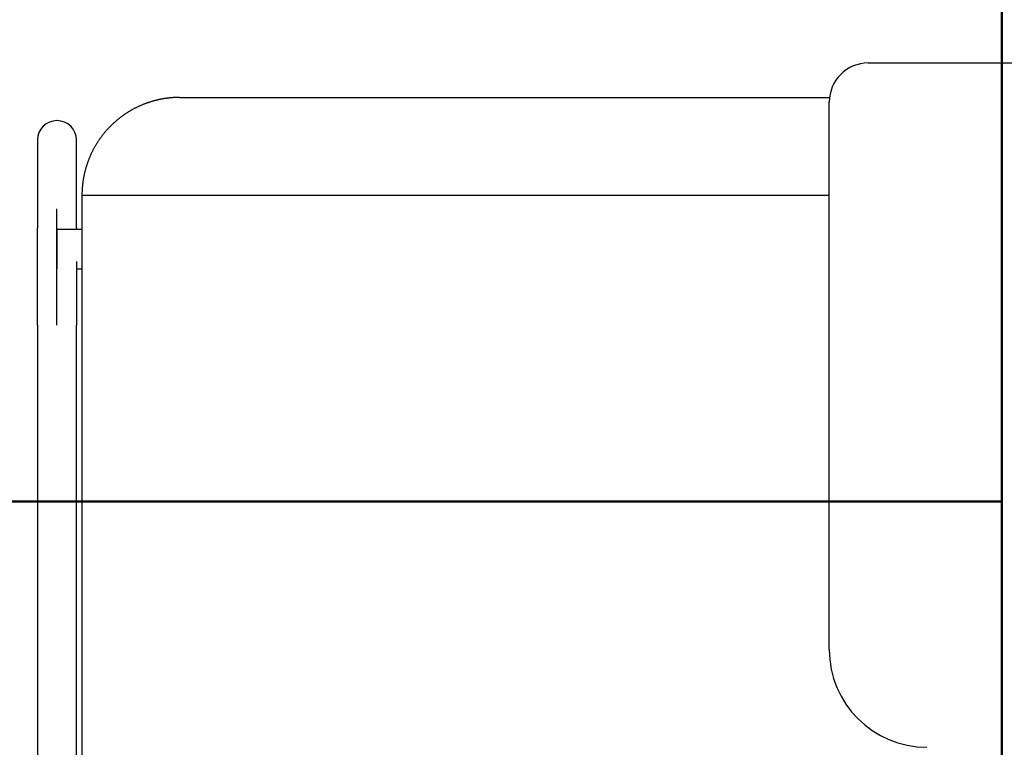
# Model space of a CAD drawing. Header units: metres. Extents: x -1 to 430, y -6 to 31.
# Tile 110 of 169: x 419.05 to 419.554, y 14.398 to 14.771. Entities that reach past the tile are written whole.
import ezdxf

# ---------------------------------------------------------------- set-up
doc = ezdxf.new("R2010")
doc.units = ezdxf.units.M
doc.linetypes.add('CONTINUA', pattern=[0])
doc.layers.add('P3 MOBLES', color=7, linetype='CONTINUA', lineweight=25)
doc.layers.add('PA MOBLES', color=7, linetype='CONTINUA', lineweight=25)

# ---------------------------------------------------------------- blocks, each defined once
blk = doc.blocks.new('OBJETO_COMPLEJO_78')
at = {"layer": 'P3 MOBLES', "color": 202, "linetype": 'CONTINUA', "lineweight": 50, "transparency": 33554687}
blk.add_lwpolyline([(418.75288, 14.5242), (418.75288, 15.92538), (419.55295, 15.92538), (419.55295, 14.5242), (418.75288, 14.5242)], close=True, dxfattribs=at)
blk = doc.blocks.new('OBJETO_COMPLEJO_80')
at = {"layer": 'P3 MOBLES', "color": 202, "linetype": 'CONTINUA', "lineweight": 50, "transparency": 33554687}
blk.add_lwpolyline([(418.75288, 13.12302), (418.75288, 14.5242), (419.55295, 14.5242), (419.55295, 13.12302), (418.75288, 13.12302)], close=True, dxfattribs=at)

msp = doc.modelspace()

# ---------------------------------------------------------------- linework, layer by layer
at = {"layer": 'PA MOBLES', "color": 180, "transparency": 33554687}
for p, q in [((419.48465, 14.74848), (419.74465, 14.74848)), ((419.13216, 14.73083), (419.46479, 14.73083)), ((419.46465, 14.44848), (419.46465, 14.72848)), ((419.05938, 14.70909), (419.05938, 14.66403)), ((419.07938, 14.66403), (419.07938, 14.70909)), ((419.08216, 14.68083), (419.46465, 14.68083)), ((419.08216, 14.68083), (419.08216, 14.33082)), ((419.06938, 14.61434), (419.06938, 14.67391)), ((419.06938, 14.66322), (419.06938, 14.64322)), ((419.08216, 14.66322), (419.06938, 14.66322)), ((419.07938, 14.64322), (419.08216, 14.64322)), ((419.05938, 14.61434), (419.05938, 14.35384)), ((419.07938, 14.35384), (419.07938, 14.61434))]:
    msp.add_line(p, q, dxfattribs=at)
for points in [[(419.12024, 14.72939), (419.11999, 14.72932), (419.11974, 14.72926), (419.11949, 14.7292), (419.11924, 14.72913), (419.11898, 14.72906), (419.11873, 14.72899), (419.11849, 14.72892), (419.11824, 14.72885), (419.11799, 14.72878), (419.11774, 14.7287), (419.11749, 14.72863), (419.11724, 14.72855), (419.11699, 14.72847), (419.11675, 14.72839), (419.1165, 14.72831), (419.11625, 14.72823), (419.11601, 14.72815), (419.11576, 14.72806), (419.11552, 14.72798), (419.11527, 14.72789), (419.11503, 14.7278), (419.11479, 14.72771), (419.11454, 14.72762), (419.1143, 14.72753), (419.11406, 14.72744), (419.11382, 14.72734), (419.11357, 14.72725), (419.11333, 14.72715), (419.11309, 14.72705), (419.11285, 14.72695), (419.11255, 14.72682), (419.11224, 14.72669), (419.11194, 14.72656), (419.11163, 14.72642), (419.11133, 14.72628), (419.11102, 14.72614), (419.11072, 14.726), (419.11042, 14.72586), (419.11012, 14.72571), (419.10982, 14.72556), (419.10953, 14.72541), (419.10923, 14.72526), (419.10894, 14.72511), (419.10864, 14.72495), (419.10835, 14.7248), (419.10806, 14.72464), (419.10777, 14.72448), (419.10748, 14.72431), (419.10719, 14.72415), (419.10691, 14.72398), (419.10662, 14.72381), (419.10634, 14.72365), (419.10606, 14.72347), (419.10577, 14.7233), (419.1055, 14.72313), (419.10522, 14.72295), (419.10494, 14.72277), (419.10467, 14.72259), (419.10439, 14.72241), (419.10412, 14.72223), (419.10385, 14.72204), (419.10358, 14.72186), (419.10331, 14.72167), (419.10305, 14.72148), (419.10278, 14.72129), (419.10252, 14.7211), (419.10226, 14.7209), (419.102, 14.72071), (419.10174, 14.72051), (419.10148, 14.72031), (419.10123, 14.72011), (419.10097, 14.71991), (419.10072, 14.71971), (419.10047, 14.7195), (419.10022, 14.7193), (419.09998, 14.71909), (419.09973, 14.71889), (419.09949, 14.71868), (419.09925, 14.71847), (419.09901, 14.71826), (419.09877, 14.71805), (419.09853, 14.71783), (419.0983, 14.71762), (419.09807, 14.7174), (419.09783, 14.71719), (419.09761, 14.71697), (419.09738, 14.71675), (419.09715, 14.71653), (419.09693, 14.71631), (419.09671, 14.71609), (419.09649, 14.71587), (419.09627, 14.71565), (419.09606, 14.71542), (419.09584, 14.7152), (419.09563, 14.71497), (419.09542, 14.71474), (419.0952, 14.71451), (419.09499, 14.71428), (419.09478, 14.71404), (419.09457, 14.7138), (419.09437, 14.71357), (419.09416, 14.71332), (419.09395, 14.71308), (419.09375, 14.71284), (419.09354, 14.71259), (419.09334, 14.71235), (419.09314, 14.7121), (419.09294, 14.71185), (419.09274, 14.71159), (419.09255, 14.71134), (419.09235, 14.71108), (419.09216, 14.71083), (419.09196, 14.71057), (419.09177, 14.71031), (419.09158, 14.71004), (419.09139, 14.70978), (419.0912, 14.70951), (419.09102, 14.70925), (419.09083, 14.70898), (419.09065, 14.70871), (419.09047, 14.70844), (419.09029, 14.70817), (419.09011, 14.70789), (419.08994, 14.70761), (419.08976, 14.70734), (419.08959, 14.70706), (419.08942, 14.70678), (419.08925, 14.7065), (419.08908, 14.70621), (419.08892, 14.70593), (419.08875, 14.70564), (419.08859, 14.70536), (419.08843, 14.70507), (419.08827, 14.70478), (419.08811, 14.70449), (419.08796, 14.7042), (419.0878, 14.70391), (419.08765, 14.70361), (419.0875, 14.70332), (419.08735, 14.70302), (419.08721, 14.70272), (419.08706, 14.70242), (419.08692, 14.70212), (419.08678, 14.70182), (419.08664, 14.70152), (419.0865, 14.70122), (419.08637, 14.70092), (419.08624, 14.70061), (419.08611, 14.70031), (419.08598, 14.7), (419.08585, 14.69969), (419.08573, 14.69938), (419.08561, 14.69907), (419.08548, 14.69876), (419.08537, 14.69845), (419.08525, 14.69814), (419.08514, 14.69783), (419.08502, 14.69752), (419.08491, 14.6972), (419.08481, 14.69689), (419.0847, 14.69657), (419.0846, 14.69626), (419.0845, 14.69594), (419.0844, 14.69562), (419.0843, 14.6953), (419.0842, 14.69499), (419.08411, 14.69467), (419.08402, 14.69435), (419.08393, 14.69403), (419.08384, 14.69371), (419.08376, 14.69339), (419.08368, 14.69307), (419.0836, 14.69274), (419.08352, 14.69242), (419.08344, 14.6921), (419.08337, 14.69178), (419.0833, 14.69145), (419.08323, 14.69113), (419.08316, 14.69081), (419.0831, 14.69049), (419.08304, 14.69016), (419.08298, 14.68984), (419.08292, 14.68951), (419.08286, 14.68919), (419.08281, 14.68887), (419.08276, 14.68854), (419.08271, 14.68822), (419.08266, 14.68789), (419.08261, 14.68757), (419.08257, 14.68725), (419.08253, 14.68692), (419.08249, 14.6866), (419.08245, 14.68627), (419.08242, 14.68595), (419.08239, 14.68563), (419.08236, 14.68531), (419.08233, 14.68498), (419.0823, 14.68466), (419.08228, 14.68434), (419.08226, 14.68402), (419.08224, 14.6837), (419.08222, 14.68337), (419.08221, 14.68305), (419.08219, 14.68273), (419.08218, 14.68242), (419.08217, 14.6821), (419.08217, 14.68178), (419.08216, 14.68146), (419.08216, 14.68114), (419.08216, 14.68083)], [(419.13216, 14.73083), (419.13191, 14.73083), (419.13166, 14.73082), (419.13141, 14.73082), (419.13116, 14.73082), (419.1309, 14.73081), (419.13065, 14.7308), (419.13039, 14.7308), (419.13013, 14.73079), (419.12987, 14.73077), (419.12961, 14.73076), (419.12935, 14.73075), (419.12909, 14.73073), (419.12883, 14.73071), (419.12857, 14.7307), (419.1283, 14.73068), (419.12804, 14.73066), (419.12777, 14.73063), (419.12751, 14.73061), (419.12724, 14.73058), (419.12697, 14.73056), (419.12671, 14.73053), (419.12644, 14.7305), (419.12617, 14.73047), (419.1259, 14.73043), (419.12564, 14.7304), (419.12537, 14.73036), (419.1251, 14.73033), (419.12483, 14.73029), (419.12456, 14.73025), (419.12429, 14.73021), (419.12416, 14.73018), (419.12402, 14.73016), (419.12388, 14.73014), (419.12375, 14.73012), (419.12361, 14.73009), (419.12347, 14.73007), (419.12334, 14.73004), (419.1232, 14.73002), (419.12306, 14.72999), (419.12293, 14.72997), (419.12279, 14.72994), (419.12266, 14.72992), (419.12252, 14.72989), (419.12239, 14.72986), (419.12225, 14.72984), (419.12211, 14.72981), (419.12198, 14.72978), (419.12184, 14.72975), (419.12171, 14.72972), (419.12157, 14.72969), (419.12144, 14.72967), (419.12131, 14.72964), (419.12117, 14.72961), (419.12104, 14.72958), (419.1209, 14.72954), (419.12077, 14.72951), (419.12064, 14.72948), (419.1205, 14.72945), (419.12037, 14.72942), (419.12024, 14.72939)], [(419.05938, 14.61434), (419.05938, 14.61499), (419.05938, 14.61564), (419.05938, 14.61629), (419.05938, 14.61694), (419.05938, 14.61758), (419.05938, 14.61823), (419.05938, 14.61888), (419.05938, 14.61952), (419.05938, 14.62017), (419.05938, 14.62081), (419.05938, 14.62146), (419.05938, 14.6221), (419.05938, 14.62274), (419.05938, 14.62337), (419.05938, 14.62401), (419.05938, 14.62465), (419.05938, 14.62528), (419.05938, 14.62591), (419.05938, 14.62654), (419.05938, 14.62717), (419.05938, 14.62779), (419.05938, 14.62842), (419.05938, 14.62904), (419.05938, 14.62966), (419.05938, 14.63027), (419.05938, 14.63089), (419.05938, 14.6315), (419.05938, 14.63211), (419.05938, 14.63272), (419.05938, 14.63332), (419.05938, 14.63392), (419.05938, 14.63452), (419.05938, 14.63511), (419.05938, 14.6357), (419.05938, 14.63628), (419.05938, 14.63687), (419.05938, 14.63744), (419.05938, 14.63802), (419.05938, 14.63859), (419.05938, 14.63915), (419.05938, 14.63971), (419.05938, 14.64027), (419.05938, 14.64082), (419.05938, 14.64137), (419.05938, 14.64191), (419.05938, 14.64245), (419.05938, 14.64298), (419.05938, 14.64351), (419.05938, 14.64403), (419.05938, 14.64455), (419.05938, 14.64507), (419.05938, 14.64558), (419.05938, 14.64608), (419.05938, 14.64658), (419.05938, 14.64707), (419.05938, 14.64756), (419.05938, 14.64804), (419.05938, 14.64852), (419.05938, 14.64899), (419.05938, 14.64946), (419.05938, 14.64986), (419.05938, 14.65026), (419.05938, 14.65065), (419.05938, 14.65104), (419.05938, 14.65142), (419.05938, 14.6518), (419.05938, 14.65218), (419.05938, 14.65254), (419.05938, 14.65291), (419.05938, 14.65327), (419.05938, 14.65362), (419.05938, 14.65397), (419.05938, 14.65431), (419.05938, 14.65465), (419.05938, 14.65498), (419.05938, 14.65531), (419.05938, 14.65563), (419.05938, 14.65595), (419.05938, 14.65626), (419.05938, 14.65657), (419.05938, 14.65687), (419.05938, 14.65716), (419.05938, 14.65745), (419.05938, 14.65774), (419.05938, 14.65802), (419.05938, 14.65829), (419.05938, 14.65856), (419.05938, 14.65882), (419.05938, 14.65908), (419.05938, 14.65933), (419.05938, 14.65958), (419.05938, 14.65981), (419.05938, 14.66005), (419.05938, 14.66028), (419.05938, 14.6605), (419.05938, 14.66071), (419.05938, 14.66092), (419.05938, 14.66112), (419.05938, 14.66132), (419.05938, 14.66151), (419.05938, 14.6617), (419.05938, 14.66188), (419.05938, 14.66205), (419.05938, 14.66222), (419.05938, 14.66238), (419.05938, 14.66253), (419.05938, 14.66268), (419.05938, 14.66282), (419.05938, 14.66295), (419.05938, 14.66308), (419.05938, 14.66321), (419.05938, 14.66332), (419.05938, 14.66343), (419.05938, 14.66354), (419.05938, 14.66364), (419.05938, 14.66373), (419.05938, 14.66381), (419.05938, 14.66389), (419.05938, 14.66396), (419.05938, 14.66403)], [(419.07938, 14.66403), (419.07938, 14.66401), (419.07938, 14.66399), (419.07938, 14.66397), (419.07938, 14.66395), (419.07938, 14.66393), (419.07938, 14.66391), (419.07938, 14.66389), (419.07938, 14.66386), (419.07938, 14.66384), (419.07938, 14.66382), (419.07938, 14.66379), (419.07938, 14.66377), (419.07938, 14.66374), (419.07938, 14.66371), (419.07938, 14.66369), (419.07938, 14.66366), (419.07938, 14.66363), (419.07938, 14.6636), (419.07938, 14.66357), (419.07938, 14.66355), (419.07938, 14.66351), (419.07938, 14.66348), (419.07938, 14.66345), (419.07938, 14.66342), (419.07938, 14.66339), (419.07938, 14.66336), (419.07938, 14.66332), (419.07938, 14.66329), (419.07938, 14.66325), (419.07938, 14.66322)], [(419.07938, 14.64689), (419.07938, 14.64686), (419.07938, 14.64682), (419.07938, 14.64679), (419.07938, 14.64675), (419.07938, 14.64672), (419.07938, 14.64668), (419.07938, 14.64665), (419.07938, 14.64661), (419.07938, 14.64658), (419.07938, 14.64654), (419.07938, 14.64651), (419.07938, 14.64647), (419.07938, 14.64643), (419.07938, 14.6464), (419.07938, 14.64636), (419.07938, 14.64633), (419.07938, 14.64629), (419.07938, 14.64626), (419.07938, 14.64622), (419.07938, 14.64619), (419.07938, 14.64615), (419.07938, 14.64611), (419.07938, 14.64608), (419.07938, 14.64604), (419.07938, 14.64601), (419.07938, 14.64597), (419.07938, 14.64593), (419.07938, 14.6459), (419.07938, 14.64586), (419.07938, 14.64583), (419.07938, 14.64538), (419.07938, 14.64493), (419.07938, 14.64448), (419.07938, 14.64403), (419.07938, 14.64357), (419.07938, 14.64311), (419.07938, 14.64264), (419.07938, 14.64217), (419.07938, 14.6417), (419.07938, 14.64122), (419.07938, 14.64074), (419.07938, 14.64026), (419.07938, 14.63977), (419.07938, 14.63928), (419.07938, 14.63879), (419.07938, 14.63829), (419.07938, 14.63779), (419.07938, 14.63729), (419.07938, 14.63678), (419.07938, 14.63628), (419.07938, 14.63577), (419.07938, 14.63525), (419.07938, 14.63473), (419.07938, 14.63421), (419.07938, 14.63369), (419.07938, 14.63317), (419.07938, 14.63264), (419.07938, 14.63211), (419.07938, 14.63158), (419.07938, 14.63104), (419.07938, 14.6305), (419.07938, 14.62996), (419.07938, 14.62942), (419.07938, 14.62888), (419.07938, 14.62834), (419.07938, 14.62779), (419.07938, 14.62724), (419.07938, 14.62669), (419.07938, 14.62614), (419.07938, 14.62559), (419.07938, 14.62504), (419.07938, 14.62448), (419.07938, 14.62393), (419.07938, 14.62337), (419.07938, 14.62281), (419.07938, 14.62225), (419.07938, 14.62169), (419.07938, 14.62113), (419.07938, 14.62057), (419.07938, 14.62), (419.07938, 14.61944), (419.07938, 14.61888), (419.07938, 14.61831), (419.07938, 14.61774), (419.07938, 14.61718), (419.07938, 14.61661), (419.07938, 14.61604), (419.07938, 14.61547), (419.07938, 14.61491), (419.07938, 14.61434)]]:
    msp.add_lwpolyline(points, dxfattribs=at)
for centre, radius, start, end in [((419.48465, 14.72848), 0.02, 90, 180), ((419.51465, 14.44848), 0.05, 180, 270)]:
    msp.add_arc(centre, radius, start, end, dxfattribs=at)
for start_param, end_param in [(4.712389, 6.283185), (3.141593, 4.712389)]:
    msp.add_ellipse((419.06938, 14.70909), major_axis=(-0.01, 0), ratio=0.987805, start_param=start_param, end_param=end_param, dxfattribs=at)

# ---------------------------------------------------------------- block references
at = {"layer": 'P3 MOBLES', "color": 202, "linetype": 'CONTINUA', "lineweight": 50, "transparency": 33554687}
for name in ['OBJETO_COMPLEJO_78', 'OBJETO_COMPLEJO_80']:
    msp.add_blockref(name, (0, 0), dxfattribs=at)

doc.saveas('drawing.dxf')
